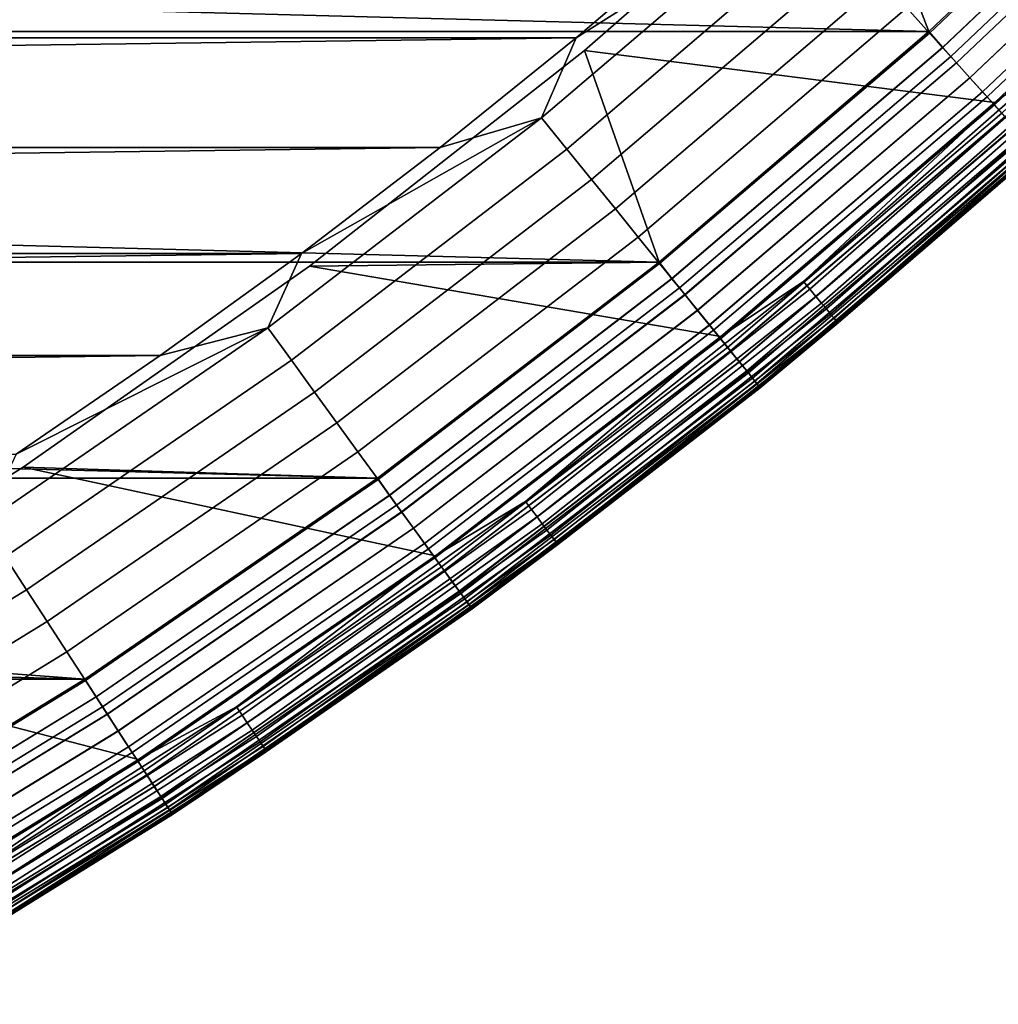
# Model space of a CAD drawing. Header units: metres. Extents: x -22 to 244, y -22 to 22.
# Tile 17 of 146: x 11.24 to 14.27, y -18.62 to -15.57. Entities that reach past the tile are written whole.
import ezdxf

# ---------------------------------------------------------------- set-up
doc = ezdxf.new("R2010")
doc.units = ezdxf.units.M
doc.layers.add('solid_10_151_113_XXX', color=7, linetype='CONTINUOUS')

msp = doc.modelspace()

# ---------------------------------------------------------------- linework, layer by layer
at = {"layer": 'solid_10_151_113_XXX'}
for points in [[(14.577323, -14.194263, 212.800003), (13.801177, -14.950016, 212.800003), (14.05278, -15.605107, 212.800003), (14.850295, -14.848188, 212.800003)], [(14.777839, -14.777839, 269.789795), (13.984174, -15.530999, 269.789795), (14.054773, -15.609406, 269.721405), (14.852445, -14.852445, 269.721405)], [(14.850304, -14.84818, 0.5), (14.052789, -15.605099, 0.5), (-14.850283, -14.8482, 0.5)], [(14.052789, -15.605099, 0.5), (-14.052766, -15.605121, 0.5), (-14.850283, -14.8482, 0.5)], [(14.095412, -15.654541, 212.795715), (14.895391, -14.895391, 212.795715), (14.850295, -14.848188, 212.800003), (14.05278, -15.605107, 212.800003)], [(14.094978, -15.654059, 0.504193), (14.052789, -15.605099, 0.5), (14.850304, -14.84818, 0.5), (14.894932, -14.894932, 0.504193)], [(14.852445, -14.852445, 269.721405), (14.054773, -15.609406, 269.721405), (14.120196, -15.682067, 269.642365), (14.921581, -14.921581, 269.642365)], [(14.940347, -14.940347, 0.516885), (14.137954, -15.701789, 0.516885), (14.094978, -15.654059, 0.504193), (14.894932, -14.894932, 0.504193)], [(14.895391, -14.895391, 212.795715), (14.095412, -15.654541, 212.795715), (14.138377, -15.702258, 212.782944), (14.940793, -14.940793, 212.782944)], [(14.921581, -14.921581, 269.642365), (14.120196, -15.682067, 269.642365), (14.179727, -15.748182, 269.553528), (14.98449, -14.98449, 269.553528)], [(13.801189, -14.950004, 213.25), (12.985979, -15.663325, 213.25), (12.985988, -15.663315, 212.800003), (13.801177, -14.950016, 212.800003)], [(14.256695, -15.825189, 213.25), (12.985979, -15.663325, 213.25), (13.801189, -14.950004, 213.25), (15.065701, -15.057045, 213.25)], [(13.801177, -14.950016, 212.800003), (12.985988, -15.663315, 212.800003), (13.216772, -16.31922, 212.800003), (14.05278, -15.605107, 212.800003)], [(14.9842, -14.9842, 0.53786), (14.179452, -15.747876, 0.53786), (14.137954, -15.701789, 0.516885), (14.940347, -14.940347, 0.516885)], [(14.940793, -14.940793, 212.782944), (14.138377, -15.702258, 212.782944), (14.179856, -15.748325, 212.761887), (14.984627, -14.984627, 212.761887)], [(15.025739, -15.025739, 0.566758), (14.21876, -15.791533, 0.566758), (14.179452, -15.747876, 0.53786), (14.9842, -14.9842, 0.53786)], [(14.98449, -14.98449, 269.553528), (14.179727, -15.748182, 269.553528), (14.23271, -15.807026, 269.455841), (15.04048, -15.04048, 269.455841)], [(14.984627, -14.984627, 212.761887), (14.179856, -15.748325, 212.761887), (14.219139, -15.791954, 212.73291), (15.026139, -15.026139, 212.73291)], [(15.064252, -15.064252, 0.603084), (14.255204, -15.832008, 0.603084), (14.21876, -15.791533, 0.566758), (15.025739, -15.025739, 0.566758)], [(15.026139, -15.026139, 212.73291), (14.219139, -15.791954, 212.73291), (14.255552, -15.832395, 212.696518), (15.064619, -15.064619, 212.696518)], [(15.04048, -15.04048, 269.455841), (14.23271, -15.807026, 269.455841), (14.278564, -15.857952, 269.350433), (15.088937, -15.088937, 269.350433)], [(15.099079, -15.099079, 0.646215), (14.288161, -15.86861, 0.646215), (14.255204, -15.832008, 0.603084), (15.064252, -15.064252, 0.603084)], [(15.064619, -15.064619, 212.696518), (14.255552, -15.832395, 212.696518), (14.288471, -15.868955, 212.65332), (15.099406, -15.099406, 212.65332)], [(14.489775, -15.654719, 213.252457), (14.256695, -15.825189, 213.25), (15.065701, -15.057045, 213.25)], [(13.666196, -15.177848, 269.943604), (12.959923, -15.624672, 269.950012), (12.85312, -15.872281, 269.943604)], [(13.666196, -15.177848, 269.943604), (12.85312, -15.872281, 269.943604), (12.931287, -15.96881, 269.924103), (13.749309, -15.270154, 269.924103)], [(13.666196, -15.177848, 269.943604), (13.371378, -15.274036, 269.950012), (12.959923, -15.624672, 269.950012)], [(-13.371384, -15.274032, 269.950012), (-12.959929, -15.624667, 269.950012), (13.371378, -15.274036, 269.950012)], [(-12.959929, -15.624667, 269.950012), (12.959923, -15.624672, 269.950012), (13.371378, -15.274036, 269.950012)], [(13.749309, -15.270154, 269.924103), (12.931287, -15.96881, 269.924103), (13.007741, -16.063223, 269.891693), (13.830599, -15.360436, 269.891693)], [(13.830599, -15.360436, 269.891693), (13.007741, -16.063223, 269.891693), (13.081642, -16.154484, 269.846771), (13.909175, -15.447703, 269.846771)], [(13.909175, -15.447703, 269.846771), (13.081642, -16.154484, 269.846771), (13.15218, -16.241589, 269.789795), (13.984174, -15.530999, 269.789795)], [(13.984174, -15.530999, 269.789795), (13.15218, -16.241589, 269.789795), (13.218578, -16.323586, 269.721405), (14.054773, -15.609406, 269.721405)], [(14.052789, -15.605099, 0.5), (13.216781, -16.319212, 0.5), (-14.052766, -15.605121, 0.5)], [(13.216781, -16.319212, 0.5), (-13.216763, -16.319227, 0.5), (-14.052766, -15.605121, 0.5)], [(13.2568, -16.370785, 212.795715), (14.095412, -15.654541, 212.795715), (14.05278, -15.605107, 212.800003), (13.216772, -16.31922, 212.800003)], [(13.256392, -16.370279, 0.504193), (13.216781, -16.319212, 0.5), (14.052789, -15.605099, 0.5), (14.094978, -15.654059, 0.504193)], [(14.054773, -15.609406, 269.721405), (13.218578, -16.323586, 269.721405), (13.280109, -16.399569, 269.642365), (14.120196, -15.682067, 269.642365)], [(-12.959929, -15.624667, 269.950012), (-12.539227, -15.964266, 269.950012), (12.959923, -15.624672, 269.950012)], [(-12.539227, -15.964266, 269.950012), (12.539222, -15.964271, 269.950012), (12.959923, -15.624672, 269.950012)], [(12.85312, -15.872281, 269.943604), (12.959923, -15.624672, 269.950012), (12.539222, -15.964271, 269.950012)], [(14.137954, -15.701789, 0.516885), (13.29681, -16.420193, 0.516885), (13.256392, -16.370279, 0.504193), (14.094978, -15.654059, 0.504193)], [(12.985979, -15.663325, 213.25), (12.133916, -16.332283, 213.25), (12.133921, -16.332281, 212.800003), (12.985988, -15.663315, 212.800003)], [(13.408594, -16.549911, 213.25), (12.133916, -16.332283, 213.25), (12.985979, -15.663325, 213.25), (14.256695, -15.825189, 213.25)], [(12.985988, -15.663315, 212.800003), (12.133921, -16.332281, 212.800003), (13.216772, -16.31922, 212.800003)], [(14.095412, -15.654541, 212.795715), (13.2568, -16.370785, 212.795715), (13.297208, -16.420685, 212.782944), (14.138377, -15.702258, 212.782944)], [(14.120196, -15.682067, 269.642365), (13.280109, -16.399569, 269.642365), (13.336098, -16.46871, 269.553528), (14.179727, -15.748182, 269.553528)], [(14.489775, -15.654719, 213.252457), (13.664677, -16.379879, 213.252457), (14.256695, -15.825189, 213.25)], [(14.510524, -15.677136, 213.259796), (13.684245, -16.403334, 213.259796), (13.664677, -16.379879, 213.252457), (14.489775, -15.654719, 213.252457)], [(14.530237, -15.698435, 213.27182), (13.702835, -16.425619, 213.27182), (13.684245, -16.403334, 213.259796), (14.510524, -15.677136, 213.259796)], [(14.179452, -15.747876, 0.53786), (13.335839, -16.46839, 0.53786), (13.29681, -16.420193, 0.516885), (14.137954, -15.701789, 0.516885)], [(14.138377, -15.702258, 212.782944), (13.297208, -16.420685, 212.782944), (13.33622, -16.468859, 212.761887), (14.179856, -15.748325, 212.761887)], [(14.548428, -15.718087, 213.288254), (13.71999, -16.446182, 213.288254), (13.702835, -16.425619, 213.27182), (14.530237, -15.698435, 213.27182)], [(14.564646, -15.735611, 213.30867), (13.735285, -16.464516, 213.30867), (13.71999, -16.446182, 213.288254), (14.548428, -15.718087, 213.288254)], [(14.578493, -15.750571, 213.332565), (13.748344, -16.480169, 213.332565), (13.735285, -16.464516, 213.30867), (14.564646, -15.735611, 213.30867)], [(14.21876, -15.791533, 0.566758), (13.372808, -16.514044, 0.566758), (13.335839, -16.46839, 0.53786), (14.179452, -15.747876, 0.53786)], [(14.179727, -15.748182, 269.553528), (13.336098, -16.46871, 269.553528), (13.385928, -16.530245, 269.455841), (14.23271, -15.807026, 269.455841)], [(14.179856, -15.748325, 212.761887), (13.33622, -16.468859, 212.761887), (13.373165, -16.514484, 212.73291), (14.219139, -15.791954, 212.73291)], [(14.589627, -15.7626, 213.359375), (13.758844, -16.492756, 213.359375), (13.748344, -16.480169, 213.332565), (14.578493, -15.750571, 213.332565)], [(14.597774, -15.771401, 213.388412), (13.766526, -16.501965, 213.388412), (13.758844, -16.492756, 213.359375), (14.589627, -15.7626, 213.359375)], [(14.602731, -15.776757, 213.418961), (13.771201, -16.507568, 213.418961), (13.766526, -16.501965, 213.388412), (14.597774, -15.771401, 213.388412)], [(14.255204, -15.832008, 0.603084), (13.407085, -16.556372, 0.603084), (13.372808, -16.514044, 0.566758), (14.21876, -15.791533, 0.566758)], [(14.219139, -15.791954, 212.73291), (13.373165, -16.514484, 212.73291), (13.407412, -16.556774, 212.696518), (14.255552, -15.832395, 212.696518)], [(14.602731, -15.776757, 213.418961), (14.386309, -15.977613, 213.449997), (13.771201, -16.507568, 213.418961)], [(14.23271, -15.807026, 269.455841), (13.385928, -16.530245, 269.455841), (13.429054, -16.583502, 269.350433), (14.278564, -15.857952, 269.350433)], [(14.288161, -15.86861, 0.646215), (13.438081, -16.594648, 0.646215), (13.407085, -16.556372, 0.603084), (14.255204, -15.832008, 0.603084)], [(14.255552, -15.832395, 212.696518), (13.407412, -16.556774, 212.696518), (13.438373, -16.595007, 212.65332), (14.288471, -15.868955, 212.65332)], [(13.664677, -16.379879, 213.252457), (13.408594, -16.549911, 213.25), (14.256695, -15.825189, 213.25)], [(14.278564, -15.857952, 269.350433), (13.429054, -16.583502, 269.350433), (13.465003, -16.627893, 269.238434), (14.316786, -15.900402, 269.238434)], [(12.85312, -15.872281, 269.943604), (12.109668, -16.292511, 269.950012), (12.004814, -16.523209, 269.943604)], [(12.85312, -15.872281, 269.943604), (12.004814, -16.523209, 269.943604), (12.077823, -16.623697, 269.924103), (12.931287, -15.96881, 269.924103)], [(12.85312, -15.872281, 269.943604), (12.539222, -15.964271, 269.950012), (12.109668, -16.292511, 269.950012)], [(14.317064, -15.900711, 0.695412), (13.465264, -16.628218, 0.695412), (13.438081, -16.594648, 0.646215), (14.288161, -15.86861, 0.646215)], [(14.288471, -15.868955, 212.65332), (13.438373, -16.595007, 212.65332), (13.465515, -16.628527, 212.604065), (14.317331, -15.901007, 212.604065)], [(14.316786, -15.900402, 269.238434), (13.465003, -16.627893, 269.238434), (13.493378, -16.662935, 269.121063), (14.346956, -15.933909, 269.121063)], [(14.341419, -15.927759, 0.74983), (13.48817, -16.656504, 0.74983), (13.465264, -16.628218, 0.695412), (14.317064, -15.900711, 0.695412)], [(14.317331, -15.901007, 212.604065), (13.465515, -16.628527, 212.604065), (13.488376, -16.656757, 212.549606), (14.341638, -15.928002, 212.549606)], [(14.360807, -15.949292, 0.808537), (13.506405, -16.67902, 0.808537), (13.48817, -16.656504, 0.74983), (14.341419, -15.927759, 0.74983)], [(14.341638, -15.928002, 212.549606), (13.488376, -16.656757, 212.549606), (13.506562, -16.679214, 212.49086), (14.360974, -15.949478, 212.49086)], [(14.346956, -15.933909, 269.121063), (13.493378, -16.662935, 269.121063), (13.513869, -16.688238, 268.999603), (14.368744, -15.958107, 268.999603)], [(14.374897, -15.96494, 0.870527), (13.519656, -16.695385, 0.870527), (13.506405, -16.67902, 0.808537), (14.360807, -15.949292, 0.808537)], [(14.360974, -15.949478, 212.49086), (13.506562, -16.679214, 212.49086), (13.519762, -16.695517, 212.428833), (14.37501, -15.965066, 212.428833)], [(14.368744, -15.958107, 268.999603), (13.513869, -16.688238, 268.999603), (13.526252, -16.703529, 268.875427), (14.381909, -15.972729, 268.875427)], [(-12.539227, -15.964266, 269.950012), (-12.109674, -16.292505, 269.950012), (12.539222, -15.964271, 269.950012)], [(-12.109674, -16.292505, 269.950012), (12.109668, -16.292511, 269.950012), (12.539222, -15.964271, 269.950012)], [(12.931287, -15.96881, 269.924103), (12.077823, -16.623697, 269.924103), (12.149231, -16.721981, 269.891693), (13.007741, -16.063223, 269.891693)], [(14.383446, -15.974435, 0.934737), (13.527697, -16.705315, 0.934737), (13.519656, -16.695385, 0.870527), (14.374897, -15.96494, 0.870527)], [(14.37501, -15.965066, 212.428833), (13.519762, -16.695517, 212.428833), (13.52775, -16.705379, 212.364609), (14.383503, -15.974498, 212.364609)], [(14.381909, -15.972729, 268.875427), (13.526252, -16.703529, 268.875427), (13.530385, -16.708641, 268.75), (14.386305, -15.977616, 268.75)], [(13.527697, -16.705315, 0.934737), (14.383446, -15.974435, 0.934737), (14.386308, -15.977613, 1), (13.530389, -16.708637, 1)], [(14.383503, -15.974498, 212.364609), (13.52775, -16.705379, 212.364609), (13.530389, -16.708637, 212.300003), (14.386308, -15.977613, 212.300003)], [(13.530389, -16.708637, 213.449997), (14.386309, -15.977613, 213.449997), (14.386305, -15.977616, 268.75), (13.530385, -16.708641, 268.75)], [(14.386308, -15.977613, 212.300003), (13.530389, -16.708637, 212.300003), (13.530389, -16.708637, 1), (14.386308, -15.977613, 1)], [(13.771201, -16.507568, 213.418961), (14.386309, -15.977613, 213.449997), (13.530389, -16.708637, 213.449997)], [(13.007741, -16.063223, 269.891693), (12.149231, -16.721981, 269.891693), (12.218254, -16.816984, 269.846771), (13.081642, -16.154484, 269.846771)], [(13.081642, -16.154484, 269.846771), (12.218254, -16.816984, 269.846771), (12.284136, -16.907663, 269.789795), (13.15218, -16.241589, 269.789795)], [(13.15218, -16.241589, 269.789795), (12.284136, -16.907663, 269.789795), (12.346152, -16.993021, 269.721405), (13.218578, -16.323586, 269.721405)], [(-12.109674, -16.292505, 269.950012), (-11.671546, -16.609184, 269.950012), (12.109668, -16.292511, 269.950012)], [(-11.671546, -16.609184, 269.950012), (11.67154, -16.609188, 269.950012), (12.109668, -16.292511, 269.950012)], [(12.004814, -16.523209, 269.943604), (12.109668, -16.292511, 269.950012), (11.67154, -16.609188, 269.950012)], [(13.216781, -16.319212, 0.5), (12.344507, -16.988617, 0.5), (-13.216763, -16.319227, 0.5)], [(12.344507, -16.988617, 0.5), (-12.344491, -16.988628, 0.5), (-13.216763, -16.319227, 0.5)], [(12.133921, -16.332281, 212.800003), (11.247419, -16.954967, 212.800003), (12.344499, -16.988623, 212.800003), (13.216772, -16.31922, 212.800003)], [(12.381851, -17.042156, 212.795715), (13.2568, -16.370785, 212.795715), (13.216772, -16.31922, 212.800003), (12.344499, -16.988623, 212.800003)], [(12.38147, -17.041632, 0.504193), (12.344507, -16.988617, 0.5), (13.216781, -16.319212, 0.5), (13.256392, -16.370279, 0.504193)], [(13.218578, -16.323586, 269.721405), (12.346152, -16.993021, 269.721405), (12.403623, -17.072121, 269.642365), (13.280109, -16.399569, 269.642365)], [(12.133916, -16.332283, 213.25), (11.247465, -16.954939, 213.25), (11.247419, -16.954967, 212.800003), (12.133921, -16.332281, 212.800003)], [(12.523768, -17.229197, 213.25), (11.247465, -16.954939, 213.25), (12.133916, -16.332283, 213.25), (13.408594, -16.549911, 213.25)], [(13.29681, -16.420193, 0.516885), (12.419221, -17.093592, 0.516885), (12.38147, -17.041632, 0.504193), (13.256392, -16.370279, 0.504193)], [(13.2568, -16.370785, 212.795715), (12.381851, -17.042156, 212.795715), (12.419593, -17.094103, 212.782944), (13.297208, -16.420685, 212.782944)], [(13.664677, -16.379879, 213.252457), (12.803343, -17.0616, 213.252457), (13.408594, -16.549911, 213.25)], [(13.684245, -16.403334, 213.259796), (12.821677, -17.086033, 213.259796), (12.803343, -17.0616, 213.252457), (13.664677, -16.379879, 213.252457)], [(13.280109, -16.399569, 269.642365), (12.403623, -17.072121, 269.642365), (12.455915, -17.144096, 269.553528), (13.336098, -16.46871, 269.553528)], [(13.702835, -16.425619, 213.27182), (12.839096, -17.109245, 213.27182), (12.821677, -17.086033, 213.259796), (13.684245, -16.403334, 213.259796)], [(13.335839, -16.46839, 0.53786), (12.455674, -17.143764, 0.53786), (12.419221, -17.093592, 0.516885), (13.29681, -16.420193, 0.516885)], [(13.297208, -16.420685, 212.782944), (12.419593, -17.094103, 212.782944), (12.456029, -17.144253, 212.761887), (13.33622, -16.468859, 212.761887)], [(13.71999, -16.446182, 213.288254), (12.855169, -17.130663, 213.288254), (12.839096, -17.109245, 213.27182), (13.702835, -16.425619, 213.27182)], [(13.735285, -16.464516, 213.30867), (12.8695, -17.149761, 213.30867), (12.855169, -17.130663, 213.288254), (13.71999, -16.446182, 213.288254)], [(13.372808, -16.514044, 0.566758), (12.490203, -17.19129, 0.566758), (12.455674, -17.143764, 0.53786), (13.335839, -16.46839, 0.53786)], [(13.336098, -16.46871, 269.553528), (12.455915, -17.144096, 269.553528), (12.502458, -17.208157, 269.455841), (13.385928, -16.530245, 269.455841)], [(13.33622, -16.468859, 212.761887), (12.456029, -17.144253, 212.761887), (12.490537, -17.19175, 212.73291), (13.373165, -16.514484, 212.73291)], [(13.748344, -16.480169, 213.332565), (12.881736, -17.166067, 213.332565), (12.8695, -17.149761, 213.30867), (13.735285, -16.464516, 213.30867)], [(13.758844, -16.492756, 213.359375), (12.891575, -17.179176, 213.359375), (12.881736, -17.166067, 213.332565), (13.748344, -16.480169, 213.332565)], [(13.766526, -16.501965, 213.388412), (12.898772, -17.188768, 213.388412), (12.891575, -17.179176, 213.359375), (13.758844, -16.492756, 213.359375)], [(13.771201, -16.507568, 213.418961), (12.903152, -17.194605, 213.418961), (12.898772, -17.188768, 213.388412), (13.766526, -16.501965, 213.388412)], [(13.771201, -16.507568, 213.418961), (13.530389, -16.708637, 213.449997), (12.903152, -17.194605, 213.418961)], [(12.004814, -16.523209, 269.943604), (11.225076, -16.914125, 269.950012), (11.123604, -17.128847, 269.943604)], [(12.004814, -16.523209, 269.943604), (11.123604, -17.128847, 269.943604), (11.191253, -17.233019, 269.924103), (12.077823, -16.623697, 269.924103)], [(12.004814, -16.523209, 269.943604), (11.67154, -16.609188, 269.950012), (11.225076, -16.914125, 269.950012)], [(13.407085, -16.556372, 0.603084), (12.522218, -17.235353, 0.603084), (12.490203, -17.19129, 0.566758), (13.372808, -16.514044, 0.566758)], [(13.373165, -16.514484, 212.73291), (12.490537, -17.19175, 212.73291), (12.522523, -17.235775, 212.696518), (13.407412, -16.556774, 212.696518)], [(13.385928, -16.530245, 269.455841), (12.502458, -17.208157, 269.455841), (12.542737, -17.263597, 269.350433), (13.429054, -16.583502, 269.350433)], [(13.438081, -16.594648, 0.646215), (12.551167, -17.2752, 0.646215), (12.522218, -17.235353, 0.603084), (13.407085, -16.556372, 0.603084)], [(13.407412, -16.556774, 212.696518), (12.522523, -17.235775, 212.696518), (12.551439, -17.275576, 212.65332), (13.438373, -16.595007, 212.65332)], [(12.803343, -17.0616, 213.252457), (12.523768, -17.229197, 213.25), (13.408594, -16.549911, 213.25)], [(13.429054, -16.583502, 269.350433), (12.542737, -17.263597, 269.350433), (12.576313, -17.309809, 269.238434), (13.465003, -16.627893, 269.238434)], [(13.465264, -16.628218, 0.695412), (12.576557, -17.310146, 0.695412), (12.551167, -17.2752, 0.646215), (13.438081, -16.594648, 0.646215)], [(13.438373, -16.595007, 212.65332), (12.551439, -17.275576, 212.65332), (12.576792, -17.310469, 212.604065), (13.465515, -16.628527, 212.604065)], [(-11.671546, -16.609184, 269.950012), (-11.225082, -16.914122, 269.950012), (11.67154, -16.609188, 269.950012)], [(-11.225082, -16.914122, 269.950012), (11.225076, -16.914125, 269.950012), (11.67154, -16.609188, 269.950012)], [(12.077823, -16.623697, 269.924103), (11.191253, -17.233019, 269.924103), (11.25742, -17.334906, 269.891693), (12.149231, -16.721981, 269.891693)], [(13.465003, -16.627893, 269.238434), (12.576313, -17.309809, 269.238434), (12.602816, -17.346287, 269.121063), (13.493378, -16.662935, 269.121063)], [(13.48817, -16.656504, 0.74983), (12.597951, -17.339592, 0.74983), (12.576557, -17.310146, 0.695412), (13.465264, -16.628218, 0.695412)], [(13.465515, -16.628527, 212.604065), (12.576792, -17.310469, 212.604065), (12.598144, -17.339857, 212.549606), (13.488376, -16.656757, 212.549606)], [(13.506405, -16.67902, 0.808537), (12.614983, -17.363033, 0.808537), (12.597951, -17.339592, 0.74983), (13.48817, -16.656504, 0.74983)], [(13.488376, -16.656757, 212.549606), (12.598144, -17.339857, 212.549606), (12.615129, -17.363235, 212.49086), (13.506562, -16.679214, 212.49086)], [(13.493378, -16.662935, 269.121063), (12.602816, -17.346287, 269.121063), (12.621954, -17.372629, 268.999603), (13.513869, -16.688238, 268.999603)], [(13.519656, -16.695385, 0.870527), (12.627358, -17.380068, 0.870527), (12.614983, -17.363033, 0.808537), (13.506405, -16.67902, 0.808537)], [(13.506562, -16.679214, 212.49086), (12.615129, -17.363235, 212.49086), (12.627459, -17.380205, 212.428833), (13.519762, -16.695517, 212.428833)], [(13.513869, -16.688238, 268.999603), (12.621954, -17.372629, 268.999603), (12.633519, -17.388548, 268.875427), (13.526252, -16.703529, 268.875427)], [(12.149231, -16.721981, 269.891693), (11.25742, -17.334906, 269.891693), (11.321377, -17.433392, 269.846771), (12.218254, -16.816984, 269.846771)], [(13.527697, -16.705315, 0.934737), (12.634869, -17.390406, 0.934737), (12.627358, -17.380068, 0.870527), (13.519656, -16.695385, 0.870527)], [(13.519762, -16.695517, 212.428833), (12.627459, -17.380205, 212.428833), (12.634918, -17.390474, 212.364609), (13.52775, -16.705379, 212.364609)], [(13.526252, -16.703529, 268.875427), (12.633519, -17.388548, 268.875427), (12.63738, -17.393867, 268.75), (13.530385, -16.708641, 268.75)], [(12.634869, -17.390406, 0.934737), (13.527697, -16.705315, 0.934737), (13.530389, -16.708637, 1), (12.637383, -17.393866, 1)], [(13.52775, -16.705379, 212.364609), (12.634918, -17.390474, 212.364609), (12.637383, -17.393866, 212.300003), (13.530389, -16.708637, 212.300003)], [(12.637383, -17.393866, 213.449997), (13.530389, -16.708637, 213.449997), (13.530385, -16.708641, 268.75), (12.63738, -17.393867, 268.75)], [(13.530389, -16.708637, 212.300003), (12.637383, -17.393866, 212.300003), (12.637383, -17.393866, 1), (13.530389, -16.708637, 1)], [(12.903152, -17.194605, 213.418961), (13.530389, -16.708637, 213.449997), (12.637383, -17.393866, 213.449997)], [(12.218254, -16.816984, 269.846771), (11.321377, -17.433392, 269.846771), (11.382422, -17.527393, 269.789795), (12.284136, -16.907663, 269.789795)], [(12.284136, -16.907663, 269.789795), (11.382422, -17.527393, 269.789795), (11.439886, -17.615881, 269.721405), (12.346152, -16.993021, 269.721405)], [(11.247465, -16.954939, 213.25), (10.329181, -17.529503, 213.25), (10.32921, -17.529486, 212.800003), (11.247419, -16.954967, 212.800003)], [(11.604561, -17.861246, 213.25), (10.329181, -17.529503, 213.25), (11.247465, -16.954939, 213.25), (12.523768, -17.229197, 213.25)], [(11.247419, -16.954967, 212.800003), (10.32921, -17.529486, 212.800003), (11.438354, -17.611473, 212.800003), (12.344499, -16.988623, 212.800003)], [(12.344507, -16.988617, 0.5), (11.438365, -17.611465, 0.5), (-12.344491, -16.988628, 0.5)], [(11.438365, -17.611465, 0.5), (-11.438343, -17.611481, 0.5), (-12.344491, -16.988628, 0.5)], [(11.472964, -17.666817, 212.795715), (12.381851, -17.042156, 212.795715), (12.344499, -16.988623, 212.800003), (11.438354, -17.611473, 212.800003)], [(11.472611, -17.666271, 0.504193), (11.438365, -17.611465, 0.5), (12.344507, -16.988617, 0.5), (12.38147, -17.041632, 0.504193)], [(12.346152, -16.993021, 269.721405), (11.439886, -17.615881, 269.721405), (11.493138, -17.69788, 269.642365), (12.403623, -17.072121, 269.642365)], [(12.419221, -17.093592, 0.516885), (11.507591, -17.720137, 0.516885), (11.472611, -17.666271, 0.504193), (12.38147, -17.041632, 0.504193)], [(12.381851, -17.042156, 212.795715), (11.472964, -17.666817, 212.795715), (11.507936, -17.720667, 212.782944), (12.419593, -17.094103, 212.782944)], [(12.403623, -17.072121, 269.642365), (11.493138, -17.69788, 269.642365), (11.541593, -17.772493, 269.553528), (12.455915, -17.144096, 269.553528)], [(12.803343, -17.0616, 213.252457), (11.908057, -17.698078, 213.252457), (12.523768, -17.229197, 213.25)], [(12.821677, -17.086033, 213.259796), (11.925109, -17.723421, 213.259796), (11.908057, -17.698078, 213.252457), (12.803343, -17.0616, 213.252457)], [(12.839096, -17.109245, 213.27182), (11.94131, -17.747499, 213.27182), (11.925109, -17.723421, 213.259796), (12.821677, -17.086033, 213.259796)], [(12.455674, -17.143764, 0.53786), (11.541368, -17.772148, 0.53786), (11.507591, -17.720137, 0.516885), (12.419221, -17.093592, 0.516885)], [(12.419593, -17.094103, 212.782944), (11.507936, -17.720667, 212.782944), (11.541698, -17.772655, 212.761887), (12.456029, -17.144253, 212.761887)], [(12.855169, -17.130663, 213.288254), (11.95626, -17.769718, 213.288254), (11.94131, -17.747499, 213.27182), (12.839096, -17.109245, 213.27182)], [(12.490203, -17.19129, 0.566758), (11.573363, -17.821417, 0.566758), (11.541368, -17.772148, 0.53786), (12.455674, -17.143764, 0.53786)], [(12.455915, -17.144096, 269.553528), (11.541593, -17.772493, 269.553528), (11.584718, -17.838902, 269.455841), (12.502458, -17.208157, 269.455841)], [(12.456029, -17.144253, 212.761887), (11.541698, -17.772655, 212.761887), (11.573672, -17.821892, 212.73291), (12.490537, -17.19175, 212.73291)], [(12.8695, -17.149761, 213.30867), (11.969588, -17.789528, 213.30867), (11.95626, -17.769718, 213.288254), (12.855169, -17.130663, 213.288254)], [(12.881736, -17.166067, 213.332565), (11.980968, -17.806442, 213.332565), (11.969588, -17.789528, 213.30867), (12.8695, -17.149761, 213.30867)], [(12.891575, -17.179176, 213.359375), (11.990119, -17.820042, 213.359375), (11.980968, -17.806442, 213.332565), (12.881736, -17.166067, 213.332565)], [(12.898772, -17.188768, 213.388412), (11.996814, -17.82999, 213.388412), (11.990119, -17.820042, 213.359375), (12.891575, -17.179176, 213.359375)], [(12.522218, -17.235353, 0.603084), (11.603027, -17.867096, 0.603084), (11.573363, -17.821417, 0.566758), (12.490203, -17.19129, 0.566758)], [(12.490537, -17.19175, 212.73291), (11.573672, -17.821892, 212.73291), (11.603311, -17.867531, 212.696518), (12.522523, -17.235775, 212.696518)], [(12.502458, -17.208157, 269.455841), (11.584718, -17.838902, 269.455841), (11.622041, -17.896374, 269.350433), (12.542737, -17.263597, 269.350433)], [(12.903152, -17.194605, 213.418961), (12.000887, -17.836046, 213.418961), (11.996814, -17.82999, 213.388412), (12.898772, -17.188768, 213.388412)], [(12.903152, -17.194605, 213.418961), (12.637383, -17.393866, 213.449997), (12.000887, -17.836046, 213.418961)], [(11.191253, -17.233019, 269.924103), (10.27401, -17.795107, 269.924103), (10.334753, -17.900316, 269.891693), (11.25742, -17.334906, 269.891693)], [(12.551167, -17.2752, 0.646215), (11.629852, -17.908403, 0.646215), (11.603027, -17.867096, 0.603084), (12.522218, -17.235353, 0.603084)], [(12.522523, -17.235775, 212.696518), (11.603311, -17.867531, 212.696518), (11.630105, -17.908791, 212.65332), (12.551439, -17.275576, 212.65332)], [(11.908057, -17.698078, 213.252457), (11.604561, -17.861246, 213.25), (12.523768, -17.229197, 213.25)], [(12.542737, -17.263597, 269.350433), (11.622041, -17.896374, 269.350433), (11.653152, -17.944281, 269.238434), (12.576313, -17.309809, 269.238434)], [(12.576557, -17.310146, 0.695412), (11.653378, -17.94463, 0.695412), (11.629852, -17.908403, 0.646215), (12.551167, -17.2752, 0.646215)], [(12.551439, -17.275576, 212.65332), (11.630105, -17.908791, 212.65332), (11.653596, -17.944963, 212.604065), (12.576792, -17.310469, 212.604065)], [(12.576313, -17.309809, 269.238434), (11.653152, -17.944281, 269.238434), (11.677709, -17.982096, 269.121063), (12.602816, -17.346287, 269.121063)], [(12.597951, -17.339592, 0.74983), (11.673202, -17.975155, 0.74983), (11.653378, -17.94463, 0.695412), (12.576557, -17.310146, 0.695412)], [(12.576792, -17.310469, 212.604065), (11.653596, -17.944963, 212.604065), (11.67338, -17.97543, 212.549606), (12.598144, -17.339857, 212.549606)], [(11.25742, -17.334906, 269.891693), (10.334753, -17.900316, 269.891693), (10.393468, -18.002014, 269.846771), (11.321377, -17.433392, 269.846771)], [(12.614983, -17.363033, 0.808537), (11.688983, -17.999454, 0.808537), (11.673202, -17.975155, 0.74983), (12.597951, -17.339592, 0.74983)], [(12.598144, -17.339857, 212.549606), (11.67338, -17.97543, 212.549606), (11.689119, -17.999664, 212.49086), (12.615129, -17.363235, 212.49086)], [(12.602816, -17.346287, 269.121063), (11.677709, -17.982096, 269.121063), (11.695443, -18.009403, 268.999603), (12.621954, -17.372629, 268.999603)], [(12.627358, -17.380068, 0.870527), (11.700451, -18.017115, 0.870527), (11.688983, -17.999454, 0.808537), (12.614983, -17.363033, 0.808537)], [(12.615129, -17.363235, 212.49086), (11.689119, -17.999664, 212.49086), (11.700543, -18.017256, 212.428833), (12.627459, -17.380205, 212.428833)], [(12.621954, -17.372629, 268.999603), (11.695443, -18.009403, 268.999603), (11.706159, -18.025904, 268.875427), (12.633519, -17.388548, 268.875427)], [(12.634869, -17.390406, 0.934737), (11.70741, -18.02783, 0.934737), (11.700451, -18.017115, 0.870527), (12.627358, -17.380068, 0.870527)], [(12.627459, -17.380205, 212.428833), (11.700543, -18.017256, 212.428833), (11.707456, -18.027901, 212.364609), (12.634918, -17.390474, 212.364609)], [(12.633519, -17.388548, 268.875427), (11.706159, -18.025904, 268.875427), (11.709736, -18.03142, 268.75), (12.63738, -17.393867, 268.75)], [(11.70741, -18.02783, 0.934737), (12.634869, -17.390406, 0.934737), (12.637383, -17.393866, 1), (11.709739, -18.031418, 1)], [(12.634918, -17.390474, 212.364609), (11.707456, -18.027901, 212.364609), (11.709739, -18.031418, 212.300003), (12.637383, -17.393866, 212.300003)], [(11.70974, -18.031418, 213.449997), (12.637383, -17.393866, 213.449997), (12.63738, -17.393867, 268.75), (11.709736, -18.03142, 268.75)], [(12.637383, -17.393866, 212.300003), (11.709739, -18.031418, 212.300003), (11.709739, -18.031418, 1), (12.637383, -17.393866, 1)], [(12.000887, -17.836046, 213.418961), (12.637383, -17.393866, 213.449997), (11.70974, -18.031418, 213.449997)], [(11.321377, -17.433392, 269.846771), (10.393468, -18.002014, 269.846771), (10.449511, -18.099083, 269.789795), (11.382422, -17.527393, 269.789795)], [(10.32921, -17.529486, 212.800003), (9.381545, -18.05442, 212.800003), (10.500854, -18.186039, 212.800003), (11.438354, -17.611473, 212.800003)], [(10.653498, -18.444319, 213.25), (9.381576, -18.054401, 213.25), (10.329181, -17.529503, 213.25), (11.604561, -17.861246, 213.25)], [(11.382422, -17.527393, 269.789795), (10.449511, -18.099083, 269.789795), (10.502264, -18.190456, 269.721405), (11.439886, -17.615881, 269.721405)], [(11.438365, -17.611465, 0.5), (10.500866, -18.186031, 0.5), (-11.438343, -17.611481, 0.5)], [(10.532632, -18.243053, 212.795715), (11.472964, -17.666817, 212.795715), (11.438354, -17.611473, 212.800003), (10.500854, -18.186039, 212.800003)], [(10.532307, -18.242491, 0.504193), (10.500866, -18.186031, 0.5), (11.438365, -17.611465, 0.5), (11.472611, -17.666271, 0.504193)], [(11.439886, -17.615881, 269.721405), (10.502264, -18.190456, 269.721405), (10.551151, -18.275131, 269.642365), (11.493138, -17.69788, 269.642365)], [(11.507591, -17.720137, 0.516885), (10.564421, -18.298113, 0.516885), (10.532307, -18.242491, 0.504193), (11.472611, -17.666271, 0.504193)], [(11.472964, -17.666817, 212.795715), (10.532632, -18.243053, 212.795715), (10.564736, -18.29866, 212.782944), (11.507936, -17.720667, 212.782944)], [(11.493138, -17.69788, 269.642365), (10.551151, -18.275131, 269.642365), (10.595634, -18.352177, 269.553528), (11.541593, -17.772493, 269.553528)], [(11.908057, -17.698078, 213.252457), (10.981193, -18.287624, 213.252457), (11.604561, -17.861246, 213.25)], [(11.925109, -17.723421, 213.259796), (10.996918, -18.313812, 213.259796), (10.981193, -18.287624, 213.252457), (11.908057, -17.698078, 213.252457)], [(11.541368, -17.772148, 0.53786), (10.595428, -18.351822, 0.53786), (10.564421, -18.298113, 0.516885), (11.507591, -17.720137, 0.516885)], [(11.507936, -17.720667, 212.782944), (10.564736, -18.29866, 212.782944), (10.595732, -18.352345, 212.761887), (11.541698, -17.772655, 212.761887)], [(11.94131, -17.747499, 213.27182), (11.011858, -18.338692, 213.27182), (10.996918, -18.313812, 213.259796), (11.925109, -17.723421, 213.259796)], [(11.95626, -17.769718, 213.288254), (11.025643, -18.36165, 213.288254), (11.011858, -18.338692, 213.27182), (11.94131, -17.747499, 213.27182)], [(11.573363, -17.821417, 0.566758), (10.624802, -18.402697, 0.566758), (10.595428, -18.351822, 0.53786), (11.541368, -17.772148, 0.53786)], [(11.541593, -17.772493, 269.553528), (10.595634, -18.352177, 269.553528), (10.635225, -18.420752, 269.455841), (11.584718, -17.838902, 269.455841)], [(11.541698, -17.772655, 212.761887), (10.595732, -18.352345, 212.761887), (10.625085, -18.403187, 212.73291), (11.573672, -17.821892, 212.73291)], [(11.969588, -17.789528, 213.30867), (11.037935, -18.38212, 213.30867), (11.025643, -18.36165, 213.288254), (11.95626, -17.769718, 213.288254)], [(11.980968, -17.806442, 213.332565), (11.048429, -18.399597, 213.332565), (11.037935, -18.38212, 213.30867), (11.969588, -17.789528, 213.30867)], [(11.990119, -17.820042, 213.359375), (11.056868, -18.413649, 213.359375), (11.048429, -18.399597, 213.332565), (11.980968, -17.806442, 213.332565)], [(11.996814, -17.82999, 213.388412), (11.063041, -18.423931, 213.388412), (11.056868, -18.413649, 213.359375), (11.990119, -17.820042, 213.359375)], [(11.603027, -17.867096, 0.603084), (10.652035, -18.449865, 0.603084), (10.624802, -18.402697, 0.566758), (11.573363, -17.821417, 0.566758)], [(11.573672, -17.821892, 212.73291), (10.625085, -18.403187, 212.73291), (10.652294, -18.450315, 212.696518), (11.603311, -17.867531, 212.696518)], [(11.584718, -17.838902, 269.455841), (10.635225, -18.420752, 269.455841), (10.66949, -18.480099, 269.350433), (11.622041, -17.896374, 269.350433)], [(12.000887, -17.836046, 213.418961), (11.066798, -18.430187, 213.418961), (11.063041, -18.423931, 213.388412), (11.996814, -17.82999, 213.388412)], [(12.000887, -17.836046, 213.418961), (11.70974, -18.031418, 213.449997), (11.066798, -18.430187, 213.418961)], [(11.629852, -17.908403, 0.646215), (10.676661, -18.492519, 0.646215), (10.652035, -18.449865, 0.603084), (11.603027, -17.867096, 0.603084)], [(11.603311, -17.867531, 212.696518), (10.652294, -18.450315, 212.696518), (10.676892, -18.49292, 212.65332), (11.630105, -17.908791, 212.65332)], [(10.981193, -18.287624, 213.252457), (10.653498, -18.444319, 213.25), (11.604561, -17.861246, 213.25)], [(11.622041, -17.896374, 269.350433), (10.66949, -18.480099, 269.350433), (10.69805, -18.529568, 269.238434), (11.653152, -17.944281, 269.238434)], [(11.653378, -17.94463, 0.695412), (10.698258, -18.529928, 0.695412), (10.676661, -18.492519, 0.646215), (11.629852, -17.908403, 0.646215)], [(11.630105, -17.908791, 212.65332), (10.676892, -18.49292, 212.65332), (10.698458, -18.530272, 212.604065), (11.653596, -17.944963, 212.604065)], [(11.653152, -17.944281, 269.238434), (10.69805, -18.529568, 269.238434), (10.720595, -18.568615, 269.121063), (11.677709, -17.982096, 269.121063)], [(11.673202, -17.975155, 0.74983), (10.716457, -18.561449, 0.74983), (10.698258, -18.529928, 0.695412), (11.653378, -17.94463, 0.695412)], [(11.653596, -17.944963, 212.604065), (10.698458, -18.530272, 212.604065), (10.71662, -18.561731, 212.549606), (11.67338, -17.97543, 212.549606)], [(11.688983, -17.999454, 0.808537), (10.730945, -18.586542, 0.808537), (10.716457, -18.561449, 0.74983), (11.673202, -17.975155, 0.74983)], [(11.67338, -17.97543, 212.549606), (10.71662, -18.561731, 212.549606), (10.73107, -18.586758, 212.49086), (11.689119, -17.999664, 212.49086)], [(11.677709, -17.982096, 269.121063), (10.720595, -18.568615, 269.121063), (10.736876, -18.596813, 268.999603), (11.695443, -18.009403, 268.999603)], [(11.700451, -18.017115, 0.870527), (10.741473, -18.604776, 0.870527), (10.730945, -18.586542, 0.808537), (11.688983, -17.999454, 0.808537)], [(11.689119, -17.999664, 212.49086), (10.73107, -18.586758, 212.49086), (10.741557, -18.604923, 212.428833), (11.700543, -18.017256, 212.428833)], [(11.695443, -18.009403, 268.999603), (10.736876, -18.596813, 268.999603), (10.746713, -18.613853, 268.875427), (11.706159, -18.025904, 268.875427)], [(11.70741, -18.02783, 0.934737), (10.747861, -18.615841, 0.934737), (10.741473, -18.604776, 0.870527), (11.700451, -18.017115, 0.870527)], [(11.700543, -18.017256, 212.428833), (10.741557, -18.604923, 212.428833), (10.747904, -18.615915, 212.364609), (11.707456, -18.027901, 212.364609)], [(11.706159, -18.025904, 268.875427), (10.746713, -18.613853, 268.875427), (10.749997, -18.619549, 268.75), (11.709736, -18.03142, 268.75)], [(10.747861, -18.615841, 0.934737), (11.70741, -18.02783, 0.934737), (11.709739, -18.031418, 1), (10.75, -18.619547, 1)], [(11.707456, -18.027901, 212.364609), (10.747904, -18.615915, 212.364609), (10.75, -18.619547, 212.300003), (11.709739, -18.031418, 212.300003)], [(10.75, -18.619547, 213.449997), (11.70974, -18.031418, 213.449997), (11.709736, -18.03142, 268.75), (10.749997, -18.619549, 268.75)], [(11.709739, -18.031418, 212.300003), (10.75, -18.619547, 212.300003), (10.75, -18.619547, 1), (11.709739, -18.031418, 1)], [(11.066798, -18.430187, 213.418961), (11.70974, -18.031418, 213.449997), (10.75, -18.619547, 213.449997)]]:
    msp.add_3dface(points, dxfattribs=at)

doc.saveas('drawing.dxf')
